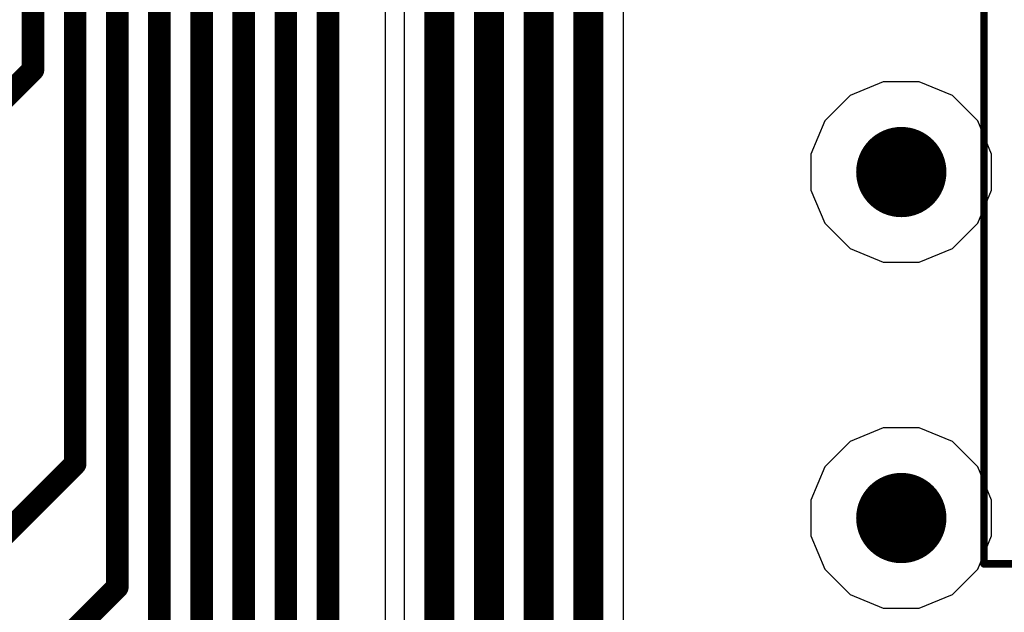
# Model space of a CAD drawing. Header units: millimetres. Extents: x -0.08 to 3.17, y -0.08 to 4.88.
# Tile 115 of 256: x 0.54 to 0.8, y 2.4 to 2.55. Entities that reach past the tile are written whole.
import ezdxf

# ---------------------------------------------------------------- set-up
doc = ezdxf.new("R2010")
doc.units = ezdxf.units.MM
doc.header["$MEASUREMENT"] = 0
for name, color, linetype in [('BottomLayer', 5, 'Continuous'), ('Mechanical15', 56, 'Continuous'), ('MidLayer1', 16, 'Continuous'), ('MidLayer2', 76, 'Continuous'), ('MultiLayer', 9, 'Continuous'), ('TopLayer', 1, 'Continuous'), ('ViaHoleLayer', 16, 'Continuous')]:
    doc.layers.add(name, color=color, linetype=linetype)

# ---------------------------------------------------------------- blocks, each defined once
blk = doc.blocks.new('HLE_115_02_F_DV_F_________1_548')
at = {"layer": 'Mechanical15', "const_width": 0.00197}
for points in [[(-0.75197, -0.15), (-0.75197, 0.15)], [(-0.75197, -0.15), (0.75197, -0.15)]]:
    blk.add_lwpolyline(points, dxfattribs=at)
at = {"layer": 'Mechanical15', "const_width": 0.000984}
blk.add_lwpolyline([(-0.75246, -0.15, 1), (-0.75148, -0.15, 1)], format="xyb", close=True, dxfattribs=at)
blk.add_lwpolyline([(-0.75246, -0.15, 1), (-0.75148, -0.15, 1)], format="xyb", close=True, dxfattribs=at)

msp = doc.modelspace()

# ---------------------------------------------------------------- linework, layer by layer
at = {"layer": 'BottomLayer', "const_width": 0.01181}
for points in [[(0.76772, 2.51181, 1), (0.77953, 2.51181, 1)], [(0.76772, 2.42126, 1), (0.77953, 2.42126, 1)]]:
    msp.add_lwpolyline(points, format="xyb", close=True, dxfattribs=at)
at = {"layer": 'MidLayer1', "const_width": 0.01181}
for points in [[(0.76772, 2.51181, 1), (0.77953, 2.51181, 1)], [(0.76772, 2.42126, 1), (0.77953, 2.42126, 1)]]:
    msp.add_lwpolyline(points, format="xyb", close=True, dxfattribs=at)
at = {"layer": 'MidLayer2'}
for p, q in [((0.64352, 2.81037), (0.64352, 1.75107)), ((0.70096, 2.27969), (0.70096, 2.78686)), ((0.76892, 2.53543), (0.76024, 2.53183)), ((0.77832, 2.53543), (0.76892, 2.53543)), ((0.787, 2.53183), (0.77832, 2.53543)), ((0.76024, 2.53183), (0.7536, 2.52519)), ((0.79365, 2.52519), (0.787, 2.53183)), ((0.7536, 2.52519), (0.75, 2.51651)), ((0.79724, 2.51651), (0.79365, 2.52519)), ((0.75, 2.51651), (0.75, 2.50711)), ((0.79724, 2.50711), (0.79724, 2.51651)), ((0.75, 2.50711), (0.7536, 2.49843)), ((0.79365, 2.49843), (0.79724, 2.50711)), ((0.7536, 2.49843), (0.76024, 2.49178)), ((0.787, 2.49178), (0.79365, 2.49843)), ((0.76024, 2.49178), (0.76892, 2.48819)), ((0.77832, 2.48819), (0.787, 2.49178)), ((0.76892, 2.48819), (0.77832, 2.48819)), ((0.76892, 2.44488), (0.76024, 2.44128)), ((0.77832, 2.44488), (0.76892, 2.44488)), ((0.787, 2.44128), (0.77832, 2.44488)), ((0.76024, 2.44128), (0.7536, 2.43464)), ((0.79365, 2.43464), (0.787, 2.44128)), ((0.7536, 2.43464), (0.75, 2.42596)), ((0.79724, 2.42596), (0.79365, 2.43464)), ((0.75, 2.42596), (0.75, 2.41656)), ((0.79724, 2.41656), (0.79724, 2.42596)), ((0.75, 2.41656), (0.7536, 2.40788)), ((0.79365, 2.40788), (0.79724, 2.41656)), ((0.7536, 2.40788), (0.76024, 2.40123)), ((0.787, 2.40123), (0.79365, 2.40788)), ((0.76024, 2.40123), (0.76892, 2.39763)), ((0.77832, 2.39763), (0.787, 2.40123)), ((0.76892, 2.39763), (0.77832, 2.39763))]:
    msp.add_line(p, q, dxfattribs=at)
at = {"layer": 'MidLayer2', "const_width": 0.00787}
for points in [[(0.65276, 1.74724), (0.65276, 2.81037)], [(0.66575, 1.69724), (0.66575, 2.80368)], [(0.67874, 1.65906), (0.67874, 2.79718)], [(0.69173, 1.6248), (0.69173, 2.79069)]]:
    msp.add_lwpolyline(points, dxfattribs=at)
at = {"layer": 'MidLayer2', "const_width": 0.01181}
for points in [[(0.76772, 2.51181, 1), (0.77953, 2.51181, 1)], [(0.76772, 2.42126, 1), (0.77953, 2.42126, 1)]]:
    msp.add_lwpolyline(points, format="xyb", close=True, dxfattribs=at)
at = {"layer": 'MultiLayer', "const_width": 0.01181}
for points in [[(0.76772, 2.51181, 1), (0.77953, 2.51181, 1)], [(0.76772, 2.42126, 1), (0.77953, 2.42126, 1)]]:
    msp.add_lwpolyline(points, format="xyb", close=True, dxfattribs=at)
at = {"layer": 'TopLayer'}
msp.add_line((0.63867, 2.04882), (0.63867, 2.61466), dxfattribs=at)
at = {"layer": 'TopLayer', "const_width": 0.00591}
for points in [[(0.54646, 2.53858), (0.54646, 2.66564)], [(0.55748, 2.43543), (0.55748, 2.65775)], [(0.5685, 2.40315), (0.5685, 2.65036)], [(0.57953, 2.29606), (0.57953, 2.64468)], [(0.59055, 2.26772), (0.59055, 2.63793)], [(0.60157, 2.17244), (0.60157, 2.63225)], [(0.6126, 2.15591), (0.6126, 2.62657)], [(0.62362, 2.04882), (0.62362, 2.62089)], [(0.50708, 2.49921), (0.54646, 2.53858)], [(0.50492, 2.38287), (0.55748, 2.43543)], [(0.50708, 2.34173), (0.5685, 2.40315)]]:
    msp.add_lwpolyline(points, dxfattribs=at)
at = {"layer": 'TopLayer'}
for points, const_width in [([(0.54498, 2.53858, 1), (0.54793, 2.53858, 1)], 0.00295), ([(0.54498, 2.53858, 1), (0.54793, 2.53858, 1)], 0.00295), ([(0.76772, 2.51181, 1), (0.77953, 2.51181, 1)], 0.01181), ([(0.556, 2.43543, 1), (0.55896, 2.43543, 1)], 0.00295), ([(0.556, 2.43543, 1), (0.55896, 2.43543, 1)], 0.00295), ([(0.76772, 2.42126, 1), (0.77953, 2.42126, 1)], 0.01181), ([(0.56703, 2.40315, 1), (0.56998, 2.40315, 1)], 0.00295), ([(0.56703, 2.40315, 1), (0.56998, 2.40315, 1)], 0.00295)]:
    msp.add_lwpolyline(points, format="xyb", close=True, dxfattribs=dict(at, const_width=const_width))
at = {"layer": 'ViaHoleLayer', "const_width": 0.00591}
for points in [[(0.77067, 2.51181, 1), (0.77657, 2.51181, 1)], [(0.77067, 2.42126, 1), (0.77657, 2.42126, 1)]]:
    msp.add_lwpolyline(points, format="xyb", close=True, dxfattribs=at)

# ---------------------------------------------------------------- block references
msp.add_blockref('HLE_115_02_F_DV_F_________1_548', (1.54723, 2.55925))

doc.saveas('drawing.dxf')
